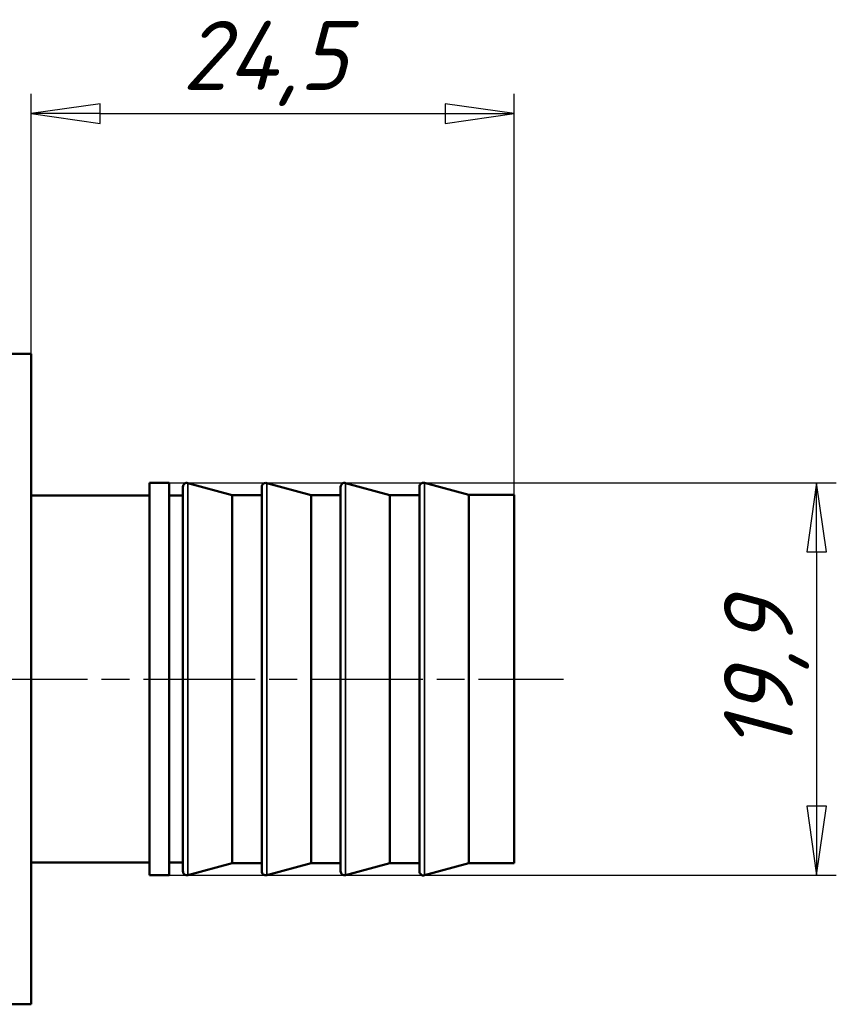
# Model space of a CAD drawing. Header units: millimetres. Extents: x -401 to 1119, y -69 to 356.
# Tile 16 of 19: x 71 to 113, y 208 to 258. Entities that reach past the tile are written whole.
import ezdxf

# ---------------------------------------------------------------- set-up
doc = ezdxf.new("R2010")
doc.units = ezdxf.units.MM
doc.linetypes.add('CHAIN', pattern=[0.7087, 0.4724, -0.0591, 0.1181, -0.0591])
for name, color, linetype, lineweight in [('Видимые тонкие (ГОСТ)', 7, 'Continuous', 35), ('Видимый контур (ГОСТ)', 7, 'Continuous', 50), ('Осевая линия (ГОСТ)', 7, 'Continuous', 25), ('Размер (ГОСТ)', 7, 'Continuous', 25)]:
    doc.layers.add(name, color=color, linetype=linetype, lineweight=lineweight)
doc.styles.add('Обычный текст (ГОСТ)', font='GOST Common Italic.ttf')
doc.dimstyles.new('Обычный (ГОСТ)', dxfattribs={"dimtxt": 3.5, "dimasz": 3.5, "dimexe": 1, "dimexo": 0, "dimgap": 0.5, "dimtad": 1, "dimrnd": 1e-08, "dimtxsty": 'Обычный текст (ГОСТ)', "dimblk": 'Filled-1', "dimcen": 0.09, "dimdle": 15, "dimclrd": 256, "dimclre": 256, "dimclrt": 256, "dimazin": 2, "dimtfac": 0.714286, "dimtdec": 3, "dimtmove": 0, "dimatfit": 3, "dimfxl": 1, "dimtolj": 1, "dimlwd": 25, "dimlwe": 25, "dimarcsym": 0})

# ---------------------------------------------------------------- blocks, each defined once
blk = doc.blocks.new('Filled-1')
at = {"color": 0}
for p, q in [((0, 0), (-1, 0.143)), ((-1, 0.143), (-1, -0.143)), ((-1, 0), (0, 0)), ((-1, -0.143), (0, 0))]:
    blk.add_line(p, q, dxfattribs=at)
at = {"color": 0, "flags": 128}
blk.add_lwpolyline([(-1, -0.143), (0, 0), (-1, 0.143), (-1, -0.143)], dxfattribs=at)
at = {"color": 0}
blk.add_solid([(-1, -0.143), (0, 0), (-1, 0.143), (-1, -0.143)], dxfattribs=at)
blk = doc.blocks.new('*D9')
at = {"layer": 'Defpoints', "color": 0, "linetype": 'Continuous', "transparency": 16777216}
for p in [(96.297, 253.533), (71.797, 241.341), (96.297, 234.185)]:
    blk.add_point(p, dxfattribs=at)
at = {"layer": 'Размер (ГОСТ)', "linetype": 'Continuous', "lineweight": 25, "transparency": 16777216}
for p, q in [((71.797, 241.341), (71.797, 254.533)), ((96.297, 234.185), (96.297, 254.533)), ((75.297, 253.533), (92.797, 253.533))]:
    blk.add_line(p, q, dxfattribs=at)
at = {"layer": 'Размер (ГОСТ)', "linetype": 'Continuous', "lineweight": 25, "transparency": 16777216, "xscale": 3.5, "yscale": 3.5, "zscale": 3.5, "rotation": 180}
blk.add_blockref('Filled-1', (71.797, 253.533), dxfattribs=at)
at = {"layer": 'Размер (ГОСТ)', "linetype": 'Continuous', "lineweight": 25, "transparency": 16777216, "xscale": 3.5, "yscale": 3.5, "zscale": 3.5}
blk.add_blockref('Filled-1', (96.297, 253.533), dxfattribs=at)
at = {"layer": 'Размер (ГОСТ)', "linetype": 'Continuous', "lineweight": 25, "transparency": 16777216, "insert": (79.466, 258.233), "char_height": 3.5, "attachment_point": 1, "style": 'Обычный текст (ГОСТ)'}
blk.add_mtext('\\A1;24,5', dxfattribs=at)
blk = doc.blocks.new('*D12')
at = {"layer": 'Defpoints', "color": 0, "linetype": 'Continuous', "transparency": 16777216}
for p in [(78.797, 234.791), (78.797, 214.891), (111.643, 214.891)]:
    blk.add_point(p, dxfattribs=at)
at = {"layer": 'Размер (ГОСТ)', "linetype": 'Continuous', "lineweight": 25, "transparency": 16777216}
for p, q in [((78.797, 234.791), (112.643, 234.791)), ((111.643, 231.291), (111.643, 218.391)), ((78.797, 214.891), (112.643, 214.891))]:
    blk.add_line(p, q, dxfattribs=at)
at = {"layer": 'Размер (ГОСТ)', "linetype": 'Continuous', "lineweight": 25, "transparency": 16777216, "xscale": 3.5, "yscale": 3.5, "zscale": 3.5}
for p, rotation in [((111.643, 234.791), 90), ((111.643, 214.891), 270)]:
    blk.add_blockref('Filled-1', p, dxfattribs=dict(at, rotation=rotation))
at = {"layer": 'Размер (ГОСТ)', "linetype": 'Continuous', "lineweight": 25, "transparency": 16777216, "insert": (106.943, 221.117), "char_height": 3.5, "attachment_point": 1, "rotation": 90, "style": 'Обычный текст (ГОСТ)'}
blk.add_mtext('\\A1;19,9', dxfattribs=at)

msp = doc.modelspace()

# ---------------------------------------------------------------- linework, layer by layer
at = {"layer": 'Видимые тонкие (ГОСТ)'}
for p, q in [((79.75, 214.896), (79.75, 234.787)), ((83.749, 214.898), (83.749, 234.785)), ((87.75, 214.896), (87.75, 234.787)), ((91.75, 214.887), (91.75, 234.796))]:
    msp.add_line(p, q, dxfattribs=at)
at = {"layer": 'Видимый контур (ГОСТ)'}
for p, q in [((70.319, 241.341), (71.797, 241.341)), ((71.797, 208.341), (71.797, 241.341)), ((77.797, 214.891), (77.797, 234.791)), ((77.797, 234.791), (78.797, 234.791)), ((78.797, 214.891), (78.797, 234.791)), ((81.997, 234.176), (79.75, 234.787)), ((85.997, 234.176), (83.749, 234.785)), ((89.997, 234.176), (87.75, 234.787)), ((93.997, 234.185), (91.75, 234.796)), ((79.497, 215.089), (79.497, 234.594)), ((83.497, 215.091), (83.497, 234.592)), ((87.497, 215.089), (87.497, 234.594)), ((91.497, 215.08), (91.497, 234.603)), ((71.797, 234.154), (77.797, 234.154)), ((78.797, 234.154), (79.497, 234.154)), ((81.997, 215.507), (81.997, 234.176)), ((81.997, 234.176), (83.497, 234.176)), ((85.997, 215.507), (85.997, 234.176)), ((85.997, 234.176), (87.497, 234.176)), ((89.997, 215.507), (89.997, 234.176)), ((89.997, 234.176), (91.497, 234.176)), ((93.997, 215.498), (93.997, 234.185)), ((93.997, 234.185), (96.297, 234.185)), ((96.297, 215.498), (96.297, 234.185)), ((71.797, 215.529), (77.797, 215.529)), ((78.797, 215.529), (79.497, 215.529)), ((81.997, 215.507), (79.75, 214.896)), ((81.997, 215.507), (83.497, 215.507)), ((85.997, 215.507), (83.749, 214.898)), ((85.997, 215.507), (87.497, 215.507)), ((89.997, 215.507), (87.75, 214.896)), ((89.997, 215.507), (91.497, 215.507)), ((93.997, 215.498), (91.75, 214.887)), ((93.997, 215.498), (96.297, 215.498)), ((77.797, 214.891), (78.797, 214.891)), ((67.797, 208.341), (71.797, 208.341))]:
    msp.add_line(p, q, dxfattribs=at)
for centre, start, end in [((79.697, 234.594), 74.7884, 180), ((83.697, 234.592), 74.8412, 180), ((87.697, 234.594), 74.7884, 180), ((91.697, 234.603), 74.7884, 180), ((79.697, 215.089), 180, 285.2116), ((83.697, 215.091), 180, 285.1588), ((87.697, 215.089), 180, 285.2116), ((91.697, 215.08), 180, 285.2116)]:
    msp.add_arc(centre, 0.2, start, end, dxfattribs=at)
at = {"layer": 'Осевая линия (ГОСТ)', "linetype": 'CHAIN', "ltscale": 11.993792}
msp.add_line((51.997, 224.841), (98.797, 224.841), dxfattribs=at)

# ---------------------------------------------------------------- dimensions: what is measured, and where the dimension line sits
at = {"layer": 'Размер (ГОСТ)', "linetype": 'Continuous', "lineweight": 25}
for base, p1, p2, angle, picture, middle in [((96.297, 253.533), (71.797, 241.341), (96.297, 234.185), 180, '*D9', (84.047, 253.533)), ((111.643, 214.891), (78.797, 234.791), (78.797, 214.891), 90, '*D12', (111.643, 224.841))]:
    dim = msp.add_linear_dim(base=base, p1=p1, p2=p2, angle=angle, dimstyle='Обычный (ГОСТ)', override={"dimgap": 0.5, "dimdec": 2, "dimtol": 0, "dimlim": 0, "dimtp": 0, "dimtm": 0, "dimtdec": 3, "dimtofl": 0, "dimatfit": 1}, dxfattribs=at)
    dim.commit()
    dim.dimension.update_dxf_attribs({"geometry": picture, "text_midpoint": middle, "dimtype": 160})

doc.saveas('drawing.dxf')
